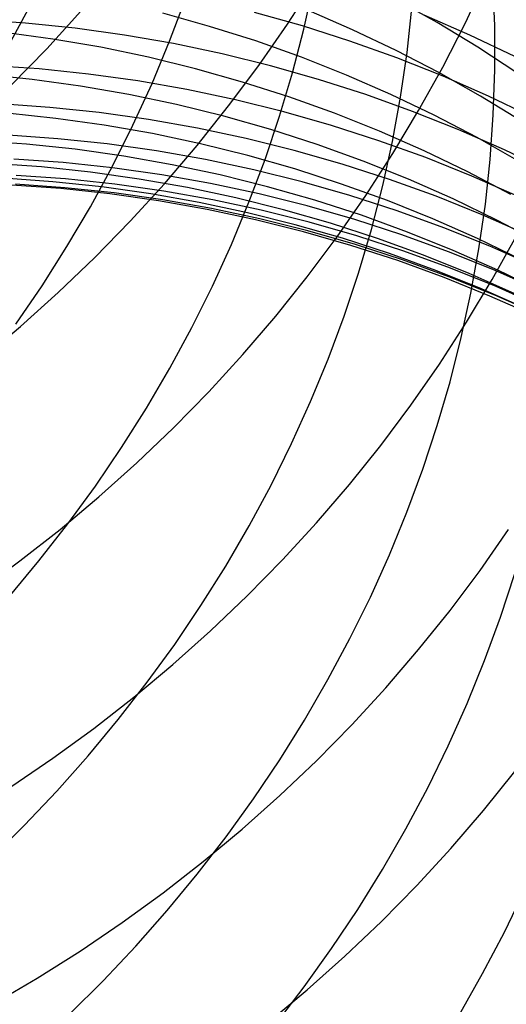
# Model space of a CAD drawing. Header units: millimetres. Extents: x 119 to 175.9, y -203.1 to -153.8.
# Tile 122 of 256: x 135.505 to 135.897, y -162.836 to -162.041. Entities that reach past the tile are written whole.
import ezdxf

# ---------------------------------------------------------------- set-up
doc = ezdxf.new("R2010")
doc.units = ezdxf.units.MM
doc.header["$MEASUREMENT"] = 0
doc.layers.add('Layer 01', color=5, linetype='Continuous', true_color=0x0000ff)

msp = doc.modelspace()

# ---------------------------------------------------------------- linework, layer by layer
at = {"layer": 'Layer 01'}
for p, q in [((135.86436, -162.04353, 43.63308), (135.88129, -162.00727, 43.62339)), ((135.88798, -162.04559, 28.402), (135.88656, -162.0097, 28.41652)), ((135.72081, -162.04473, 44.07778), (135.74272, -162.01073, 44.06978)), ((135.73404, -162.04868, 27.69703), (135.7419, -162.01321, 27.71014)), ((135.49786, -162.05853, 26.98028), (135.5156, -162.02593, 26.99054)), ((135.62588, -162.05847, 27.33843), (135.63882, -162.02412, 27.35025)), ((135.84163, -162.04332, 31.47391), (135.80807, -162.02448, 31.4816)), ((135.52679, -162.06456, 44.52447), (135.55431, -162.03428, 44.5189)), ((135.77344, -162.04917, 31.81225), (135.73785, -162.03372, 31.81853)), ((135.81735, -162.06761, 28.04275), (135.82127, -162.0317, 28.05657)), ((135.50968, -162.0438, 37.05932), (135.46959, -162.04103, 37.05753)), ((135.65813, -162.04639, 32.15901), (135.6205, -162.03586, 32.1638)), ((135.73302, -162.04607, 37.40409), (135.69437, -162.03517, 37.40091)), ((135.86798, -162.05347, 37.74831), (135.83124, -162.03741, 37.74394)), ((135.54965, -162.04794, 37.06127), (135.50968, -162.0438, 37.05932)), ((135.58944, -162.05347, 37.06337), (135.54965, -162.04794, 37.06127)), ((135.69535, -162.05821, 32.15406), (135.65813, -162.04639, 32.15901)), ((135.69772, -162.07805, 44.08536), (135.72081, -162.04473, 44.07778)), ((135.7249, -162.08396, 27.68426), (135.73404, -162.04868, 27.69703)), ((135.77126, -162.0583, 37.40742), (135.73302, -162.04607, 37.40409)), ((135.80845, -162.06584, 31.80581), (135.77344, -162.04917, 31.81225)), ((135.87448, -162.06331, 31.46605), (135.84163, -162.04332, 31.47391)), ((135.84615, -162.07927, 43.6424), (135.86436, -162.04353, 43.63308)), ((135.88808, -162.08159, 28.3877), (135.88798, -162.04559, 28.402)), ((135.53166, -162.05665, 32.50717), (135.49275, -162.05131, 32.51064)), ((135.57034, -162.06333, 32.50354), (135.53166, -162.05665, 32.50717)), ((135.629, -162.06037, 37.06562), (135.58944, -162.05347, 37.06337)), ((135.73211, -162.07132, 32.14895), (135.69535, -162.05821, 32.15406)), ((135.80903, -162.07184, 37.41092), (135.77126, -162.0583, 37.40742)), ((135.90413, -162.07078, 37.75284), (135.86798, -162.05347, 37.74831)), ((135.49824, -162.09396, 44.52958), (135.52679, -162.06456, 44.52447)), ((135.60876, -162.07135, 32.49976), (135.57034, -162.06333, 32.50354)), ((135.61172, -162.09247, 27.32702), (135.62588, -162.05847, 27.33843)), ((135.6683, -162.06862, 37.06802), (135.629, -162.06037, 37.06562)), ((135.84283, -162.08371, 31.79922), (135.80845, -162.06584, 31.80581)), ((135.90658, -162.08442, 31.45806), (135.87448, -162.06331, 31.46605)), ((135.64686, -162.08068, 32.49583), (135.60876, -162.07135, 32.49976)), ((135.70728, -162.07823, 37.07057), (135.6683, -162.06862, 37.06802)), ((135.76838, -162.08569, 32.14369), (135.73211, -162.07132, 32.14895)), ((135.84631, -162.08668, 37.41456), (135.80903, -162.07184, 37.41092)), ((135.81213, -162.10347, 28.02921), (135.81735, -162.06761, 28.04275)), ((135.52057, -162.08075, 36.72693), (135.48052, -162.07795, 36.72548)), ((135.56048, -162.08493, 36.72852), (135.52057, -162.08075, 36.72693)), ((135.6846, -162.09133, 32.49176), (135.64686, -162.08068, 32.49583)), ((135.67348, -162.11063, 44.0925), (135.69772, -162.07805, 44.08536)), ((135.74589, -162.08918, 37.07325), (135.70728, -162.07823, 37.07057)), ((135.82668, -162.11444, 43.65133), (135.84615, -162.07927, 43.6424)), ((135.88686, -162.11767, 28.37364), (135.88808, -162.08159, 28.3877)), ((135.51514, -162.08926, 32.84898), (135.47596, -162.08519, 32.85175)), ((135.55415, -162.09467, 32.84607), (135.51514, -162.08926, 32.84898)), ((135.60023, -162.09048, 36.73024), (135.56048, -162.08493, 36.72852)), ((135.71448, -162.11901, 27.67184), (135.7249, -162.08396, 27.68426)), ((135.78409, -162.10146, 37.07608), (135.74589, -162.08918, 37.07325)), ((135.80411, -162.1013, 32.13828), (135.76838, -162.08569, 32.14369)), ((135.87655, -162.10276, 31.79248), (135.84283, -162.08371, 31.79922)), ((135.88303, -162.10279, 37.41836), (135.84631, -162.08668, 37.41456)), ((135.59294, -162.10143, 32.84303), (135.55415, -162.09467, 32.84607)), ((135.59634, -162.12608, 27.31601), (135.61172, -162.09247, 27.32702)), ((135.63975, -162.09741, 36.73208), (135.60023, -162.09048, 36.73024)), ((135.67901, -162.10571, 36.73405), (135.63975, -162.09741, 36.73208)), ((135.72194, -162.10328, 32.48755), (135.6846, -162.09133, 32.49176)), ((135.63146, -162.10953, 32.83987), (135.59294, -162.10143, 32.84303)), ((135.71795, -162.11535, 36.73613), (135.67901, -162.10571, 36.73405)), ((135.75882, -162.11652, 32.4832), (135.72194, -162.10328, 32.48755)), ((135.82184, -162.11505, 37.07904), (135.78409, -162.10146, 37.07608)), ((135.83925, -162.11815, 32.13274), (135.80411, -162.1013, 32.13828)), ((135.8056, -162.13923, 28.01599), (135.81213, -162.10347, 28.02921)), ((135.90955, -162.12297, 31.78561), (135.87655, -162.10276, 31.79248)), ((135.91916, -162.12017, 37.4223), (135.88303, -162.10279, 37.41836)), ((135.52928, -162.11184, 36.38889), (135.48929, -162.10902, 36.38776)), ((135.56915, -162.11605, 36.39013), (135.52928, -162.11184, 36.38889)), ((135.66966, -162.11896, 32.83658), (135.63146, -162.10953, 32.83987)), ((135.64811, -162.14245, 44.0992), (135.67348, -162.11063, 44.0925)), ((135.5341, -162.1207, 33.19475), (135.49483, -162.11659, 33.19702)), ((135.5732, -162.12618, 33.19236), (135.5341, -162.1207, 33.19475)), ((135.60885, -162.12163, 36.39147), (135.56915, -162.11605, 36.39013)), ((135.64833, -162.12859, 36.39291), (135.60885, -162.12163, 36.39147)), ((135.7075, -162.12971, 32.83318), (135.66966, -162.11896, 32.83658)), ((135.70281, -162.1538, 27.65979), (135.71448, -162.11901, 27.67184)), ((135.75652, -162.12633, 36.73834), (135.71795, -162.11535, 36.73613)), ((135.79521, -162.13102, 32.47873), (135.75882, -162.11652, 32.4832)), ((135.80599, -162.149, 43.65986), (135.82668, -162.11444, 43.65133)), ((135.85908, -162.12993, 37.08213), (135.82184, -162.11505, 37.07904)), ((135.87377, -162.1362, 32.12707), (135.83925, -162.11815, 32.13274)), ((135.88432, -162.15377, 28.35983), (135.88686, -162.11767, 28.37364)), ((135.61208, -162.133, 33.18988), (135.5732, -162.12618, 33.19236)), ((135.57977, -162.15925, 27.30542), (135.59634, -162.12608, 27.31601)), ((135.68753, -162.1369, 36.39445), (135.64833, -162.12859, 36.39291)), ((135.74494, -162.14176, 32.82966), (135.7075, -162.12971, 32.83318)), ((135.79468, -162.13865, 36.74066), (135.75652, -162.12633, 36.73834)), ((135.53584, -162.13706, 36.04447), (135.4959, -162.13422, 36.04365)), ((135.57566, -162.14128, 36.04536), (135.53584, -162.13706, 36.04447)), ((135.65069, -162.14117, 33.18729), (135.61208, -162.133, 33.18988)), ((135.72643, -162.14657, 36.39609), (135.68753, -162.1369, 36.39445)), ((135.83106, -162.14678, 32.47414), (135.79521, -162.13102, 32.47873)), ((135.89577, -162.1461, 37.08535), (135.85908, -162.12993, 37.08213)), ((135.90763, -162.15544, 32.12127), (135.87377, -162.1362, 32.12707)), ((135.51036, -162.14146, 33.548), (135.47088, -162.13867, 33.54972)), ((135.54971, -162.14562, 33.54619), (135.51036, -162.14146, 33.548)), ((135.58889, -162.15114, 33.5443), (135.54971, -162.14562, 33.54619)), ((135.61531, -162.14688, 36.04633), (135.57566, -162.14128, 36.04536)), ((135.62166, -162.17346, 44.10545), (135.64811, -162.14245, 44.0992)), ((135.68899, -162.15067, 33.1846), (135.65069, -162.14117, 33.18729)), ((135.78193, -162.1551, 32.82602), (135.74494, -162.14176, 32.82966)), ((135.83239, -162.15227, 36.74309), (135.79468, -162.13865, 36.74066)), ((135.79777, -162.17484, 28.00308), (135.8056, -162.13923, 28.01599)), ((135.54016, -162.15634, 35.69388), (135.50027, -162.15349, 35.69339)), ((135.62785, -162.15802, 33.54233), (135.58889, -162.15114, 33.5443)), ((135.65473, -162.15385, 36.04738), (135.61531, -162.14688, 36.04633)), ((135.72693, -162.1615, 33.18182), (135.68899, -162.15067, 33.1846)), ((135.76496, -162.15758, 36.39782), (135.72643, -162.14657, 36.39609)), ((135.78409, -162.18291, 43.66799), (135.80599, -162.149, 43.65986)), ((135.86632, -162.16376, 32.46943), (135.83106, -162.14678, 32.47414)), ((135.8696, -162.16719, 36.74564), (135.83239, -162.15227, 36.74309)), ((135.93188, -162.16352, 37.0887), (135.89577, -162.1461, 37.08535)), ((135.52265, -162.15986, 33.90334), (135.4831, -162.15704, 33.90464)), ((135.56208, -162.16405, 33.90197), (135.52265, -162.15986, 33.90334)), ((135.57992, -162.16057, 35.69442), (135.54016, -162.15634, 35.69388)), ((135.56203, -162.19195, 27.29526), (135.57977, -162.15925, 27.30542)), ((135.61951, -162.16618, 35.69502), (135.57992, -162.16057, 35.69442)), ((135.66655, -162.16624, 33.54029), (135.62785, -162.15802, 33.54233)), ((135.69389, -162.16218, 36.0485), (135.65473, -162.15385, 36.04738)), ((135.68988, -162.18827, 27.64812), (135.70281, -162.1538, 27.65979)), ((135.76446, -162.17363, 33.17894), (135.72693, -162.1615, 33.18182)), ((135.80308, -162.16992, 36.39965), (135.76496, -162.15758, 36.39782)), ((135.81843, -162.16971, 32.82229), (135.78193, -162.1551, 32.82602)), ((135.88046, -162.18986, 28.34629), (135.88432, -162.15377, 28.35983)), ((135.53184, -162.17181, 34.26157), (135.49221, -162.16897, 34.26248)), ((135.54206, -162.16955, 35.33888), (135.50224, -162.16669, 35.33873)), ((135.58176, -162.17379, 35.33907), (135.54206, -162.16955, 35.33888)), ((135.60134, -162.16961, 33.90055), (135.56208, -162.16405, 33.90197)), ((135.65888, -162.17316, 35.69568), (135.61951, -162.16618, 35.69502)), ((135.70493, -162.1758, 33.53816), (135.66655, -162.16624, 33.54029)), ((135.73274, -162.17187, 36.0497), (135.69389, -162.16218, 36.0485)), ((135.90096, -162.18196, 32.46461), (135.86632, -162.16376, 32.46943)), ((135.90626, -162.18339, 36.74829), (135.8696, -162.16719, 36.74564)), ((135.53805, -162.17737, 34.62122), (135.49835, -162.17452, 34.62176)), ((135.54141, -162.17659, 34.98087), (135.50164, -162.17373, 34.98105)), ((135.57134, -162.17603, 34.26062), (135.53184, -162.17181, 34.26157)), ((135.57762, -162.1816, 34.62066), (135.53805, -162.17737, 34.62122)), ((135.58105, -162.18082, 34.98069), (135.54141, -162.17659, 34.98087)), ((135.61068, -162.18161, 34.25963), (135.57134, -162.17603, 34.26062)), ((135.6213, -162.1794, 35.33929), (135.58176, -162.17379, 35.33907)), ((135.59414, -162.20362, 44.11124), (135.62166, -162.17346, 44.10545)), ((135.64038, -162.17653, 33.89906), (135.60134, -162.16961, 33.90055)), ((135.67916, -162.18479, 33.89752), (135.64038, -162.17653, 33.89906)), ((135.69799, -162.1815, 35.69638), (135.65888, -162.17316, 35.69568)), ((135.74296, -162.18669, 33.53596), (135.70493, -162.1758, 33.53816)), ((135.77122, -162.18289, 36.05098), (135.73274, -162.17187, 36.0497)), ((135.80154, -162.18705, 33.17598), (135.76446, -162.17363, 33.17894)), ((135.78866, -162.21027, 27.99051), (135.79777, -162.17484, 28.00308)), ((135.84075, -162.18357, 36.40157), (135.80308, -162.16992, 36.39965)), ((135.85438, -162.18558, 32.81845), (135.81843, -162.16971, 32.82229)), ((135.61702, -162.1872, 34.62009), (135.57762, -162.1816, 34.62066)), ((135.62052, -162.18643, 34.98053), (135.58105, -162.18082, 34.98069)), ((135.64979, -162.18855, 34.25861), (135.61068, -162.18161, 34.25963)), ((135.66061, -162.18638, 35.33955), (135.6213, -162.1794, 35.33929)), ((135.71762, -162.1944, 33.89593), (135.67916, -162.18479, 33.89752)), ((135.73678, -162.19119, 35.69714), (135.69799, -162.1815, 35.69638)), ((135.76101, -162.21613, 43.6757), (135.78409, -162.18291, 43.66799)), ((135.80929, -162.19525, 36.05232), (135.77122, -162.18289, 36.05098)), ((135.87791, -162.19851, 36.40357), (135.84075, -162.18357, 36.40157)), ((135.54313, -162.22413, 27.28555), (135.56203, -162.19195, 27.29526)), ((135.65621, -162.19416, 34.61951), (135.61702, -162.1872, 34.62009)), ((135.65977, -162.19341, 34.98037), (135.62052, -162.18643, 34.98053)), ((135.68864, -162.19685, 34.25756), (135.64979, -162.18855, 34.25861)), ((135.69875, -162.20174, 34.98022), (135.65977, -162.19341, 34.98037)), ((135.69966, -162.19472, 35.33983), (135.66061, -162.18638, 35.33955)), ((135.67573, -162.22239, 27.63684), (135.68988, -162.18827, 27.64812)), ((135.77521, -162.20222, 35.69795), (135.73678, -162.19119, 35.69714)), ((135.78058, -162.19889, 33.53369), (135.74296, -162.18669, 33.53596)), ((135.83813, -162.20176, 33.17293), (135.80154, -162.18705, 33.17598)), ((135.88975, -162.20269, 32.81451), (135.85438, -162.18558, 32.81845)), ((135.87529, -162.22589, 28.33304), (135.88046, -162.18986, 28.34629)), ((135.69513, -162.20248, 34.61892), (135.65621, -162.19416, 34.61951)), ((135.72718, -162.20649, 34.25647), (135.68864, -162.19685, 34.25756)), ((135.73839, -162.20441, 35.34015), (135.69966, -162.19472, 35.33983)), ((135.75573, -162.20533, 33.89428), (135.71762, -162.1944, 33.89593)), ((135.81775, -162.21238, 33.53135), (135.78058, -162.19889, 33.53369)), ((135.84691, -162.20891, 36.05374), (135.80929, -162.19525, 36.05232)), ((135.91454, -162.21474, 36.40567), (135.87791, -162.19851, 36.40357)), ((135.56559, -162.2329, 44.11657), (135.59414, -162.20362, 44.11124)), ((135.73374, -162.21215, 34.61831), (135.69513, -162.20248, 34.61892)), ((135.73743, -162.21143, 34.98008), (135.69875, -162.20174, 34.98022)), ((135.76536, -162.21746, 34.25534), (135.72718, -162.20649, 34.25647)), ((135.77676, -162.21544, 35.34049), (135.73839, -162.20441, 35.34015)), ((135.79343, -162.21758, 33.89258), (135.75573, -162.20533, 33.89428)), ((135.81323, -162.21458, 35.69882), (135.77521, -162.20222, 35.69795)), ((135.87418, -162.21772, 33.16979), (135.83813, -162.20176, 33.17293)), ((135.88404, -162.22387, 36.05522), (135.84691, -162.20891, 36.05374)), ((135.9245, -162.22101, 32.81048), (135.88975, -162.20269, 32.81451)), ((135.77198, -162.22315, 34.6177), (135.73374, -162.21215, 34.61831)), ((135.73677, -162.24862, 43.68299), (135.76101, -162.21613, 43.6757)), ((135.77574, -162.22245, 34.97995), (135.73743, -162.21143, 34.98008)), ((135.81473, -162.22779, 35.34087), (135.77676, -162.21544, 35.34049)), ((135.77828, -162.24547, 27.97829), (135.78866, -162.21027, 27.99051)), ((135.8508, -162.22825, 35.69973), (135.81323, -162.21458, 35.69882)), ((135.85443, -162.22716, 33.52894), (135.81775, -162.21238, 33.53135)), ((135.88604, -162.25068, 43.24597), (135.90549, -162.21558, 43.23699)), ((135.52311, -162.25576, 27.2763), (135.54313, -162.22413, 27.28555)), ((135.66036, -162.25611, 27.62597), (135.67573, -162.22239, 27.63684)), ((135.80313, -162.22975, 34.25419), (135.76536, -162.21746, 34.25534)), ((135.80983, -162.23547, 34.61707), (135.77198, -162.22315, 34.6177)), ((135.81365, -162.23479, 34.97983), (135.77574, -162.22245, 34.97995)), ((135.83068, -162.23113, 33.89084), (135.79343, -162.21758, 33.89258)), ((135.90965, -162.23492, 33.16658), (135.87418, -162.21772, 33.16979)), ((135.92062, -162.24011, 36.05677), (135.88404, -162.22387, 36.05522)), ((135.53606, -162.26126, 44.12142), (135.56559, -162.2329, 44.11657)), ((135.84046, -162.24335, 34.25301), (135.80313, -162.22975, 34.25419)), ((135.85225, -162.24146, 35.34127), (135.81473, -162.22779, 35.34087)), ((135.86743, -162.24597, 33.88904), (135.83068, -162.23113, 33.89084)), ((135.88787, -162.24321, 35.70069), (135.8508, -162.22825, 35.69973)), ((135.89056, -162.2432, 33.52648), (135.85443, -162.22716, 33.52894)), ((135.86881, -162.26182, 28.32009), (135.87529, -162.22589, 28.33304)), ((135.84722, -162.24909, 34.61643), (135.80983, -162.23547, 34.61707)), ((135.8511, -162.24844, 34.97972), (135.81365, -162.23479, 34.97983)), ((135.71142, -162.28033, 43.68984), (135.73677, -162.24862, 43.68299)), ((135.76663, -162.2804, 27.96644), (135.77828, -162.24547, 27.97829)), ((135.87729, -162.25823, 34.2518), (135.84046, -162.24335, 34.25301)), ((135.88806, -162.26338, 34.97962), (135.8511, -162.24844, 34.97972)), ((135.88927, -162.25642, 35.34171), (135.85225, -162.24146, 35.34127)), ((135.90365, -162.26207, 33.88721), (135.86743, -162.24597, 33.88904)), ((135.9244, -162.25945, 35.7017), (135.88787, -162.24321, 35.70069)), ((135.92612, -162.26048, 33.52395), (135.89056, -162.2432, 33.52648)), ((135.50197, -162.28679, 27.26752), (135.52311, -162.25576, 27.2763)), ((135.6438, -162.2894, 27.61553), (135.66036, -162.25611, 27.62597)), ((135.88412, -162.26401, 34.61579), (135.84722, -162.24909, 34.61643)), ((135.86536, -162.28517, 43.25457), (135.88604, -162.25068, 43.24597)), ((135.92574, -162.27265, 35.34217), (135.88927, -162.25642, 35.34171)), ((135.50556, -162.28868, 44.1258), (135.53606, -162.26126, 44.12142)), ((135.86103, -162.29761, 28.30747), (135.86881, -162.26182, 28.32009)), ((135.91358, -162.27438, 34.25057), (135.87729, -162.25823, 34.2518)), ((135.92047, -162.2802, 34.61513), (135.88412, -162.26401, 34.61579)), ((135.92448, -162.27959, 34.97953), (135.88806, -162.26338, 34.97962)), ((135.68497, -162.31124, 43.69625), (135.71142, -162.28033, 43.68984)), ((135.75373, -162.31501, 27.95497), (135.76663, -162.2804, 27.96644)), ((135.47415, -162.3151, 44.12969), (135.50556, -162.28868, 44.1258)), ((135.84348, -162.319, 43.26278), (135.86536, -162.28517, 43.25457)), ((135.62606, -162.32222, 27.60552), (135.6438, -162.2894, 27.61553)), ((135.85197, -162.33321, 28.29517), (135.86103, -162.29761, 28.30747)), ((135.65747, -162.3413, 43.70221), (135.68497, -162.31124, 43.69625)), ((135.7396, -162.34927, 27.9439), (135.75373, -162.31501, 27.95497)), ((135.82042, -162.35214, 43.27057), (135.84348, -162.319, 43.26278)), ((135.60717, -162.35451, 27.59595), (135.62606, -162.32222, 27.60552)), ((135.84162, -162.36858, 28.28323), (135.85197, -162.33321, 28.29517)), ((135.62893, -162.37048, 43.70771), (135.65747, -162.3413, 43.70221)), ((135.72425, -162.38314, 27.93323), (135.7396, -162.34927, 27.9439)), ((135.79621, -162.38455, 43.27795), (135.82042, -162.35214, 43.27057)), ((135.58714, -162.38626, 27.58685), (135.60717, -162.35451, 27.59595)), ((135.59941, -162.39873, 43.71275), (135.62893, -162.37048, 43.70771)), ((135.83002, -162.40368, 28.27165), (135.84162, -162.36858, 28.28323)), ((135.70771, -162.41656, 27.92298), (135.72425, -162.38314, 27.93323)), ((135.56601, -162.41741, 27.57821), (135.58714, -162.38626, 27.58685)), ((135.77087, -162.41618, 43.28491), (135.79621, -162.38455, 43.27795)), ((135.56892, -162.42604, 43.71731), (135.59941, -162.39873, 43.71275)), ((135.81716, -162.43846, 28.26044), (135.83002, -162.40368, 28.27165)), ((135.5438, -162.44793, 27.57006), (135.56601, -162.41741, 27.57821)), ((135.68998, -162.44951, 27.91317), (135.70771, -162.41656, 27.92298)), ((135.74444, -162.447, 43.29143), (135.77087, -162.41618, 43.28491)), ((135.53752, -162.45236, 43.7214), (135.56892, -162.42604, 43.71731)), ((135.80306, -162.47288, 28.24963), (135.81716, -162.43846, 28.26044)), ((135.71696, -162.47698, 43.29751), (135.74444, -162.447, 43.29143)), ((135.50524, -162.47767, 43.72501), (135.53752, -162.45236, 43.7214)), ((135.52053, -162.47779, 27.56239), (135.5438, -162.44793, 27.57006)), ((135.6711, -162.48195, 27.9038), (135.68998, -162.44951, 27.91317)), ((135.87614, -162.48546, 42.87009), (135.89918, -162.45238, 42.86226)), ((135.47211, -162.50193, 43.72814), (135.50524, -162.47767, 43.72501)), ((135.49623, -162.50694, 27.55522), (135.52053, -162.47779, 27.56239)), ((135.68844, -162.50606, 43.30314), (135.71696, -162.47698, 43.29751)), ((135.78775, -162.50691, 28.23922), (135.80306, -162.47288, 28.24963)), ((135.65109, -162.51383, 27.89488), (135.6711, -162.48195, 27.9038)), ((135.85196, -162.5178, 42.87751), (135.87614, -162.48546, 42.87009)), ((135.89266, -162.52329, 28.57665), (135.90421, -162.488, 28.58789)), ((135.65894, -162.53423, 43.30832), (135.68844, -162.50606, 43.30314)), ((135.77123, -162.54049, 28.22923), (135.78775, -162.50691, 28.23922)), ((135.62997, -162.54511, 27.88644), (135.65109, -162.51383, 27.89488)), ((135.82665, -162.54937, 42.88452), (135.85196, -162.5178, 42.87751)), ((135.87985, -162.55826, 28.56578), (135.89266, -162.52329, 28.57665)), ((135.62847, -162.56145, 43.31304), (135.65894, -162.53423, 43.30832)), ((135.75353, -162.5736, 28.21966), (135.77123, -162.54049, 28.22923)), ((135.60776, -162.57576, 27.87847), (135.62997, -162.54511, 27.88644)), ((135.80025, -162.58012, 42.89111), (135.82665, -162.54937, 42.88452)), ((135.8658, -162.59287, 28.55529), (135.87985, -162.55826, 28.56578)), ((135.59709, -162.58768, 43.31728), (135.62847, -162.56145, 43.31304)), ((135.73468, -162.60618, 28.21054), (135.75353, -162.5736, 28.21966)), ((135.58449, -162.60574, 27.87098), (135.60776, -162.57576, 27.87847)), ((135.77279, -162.61002, 42.89726), (135.80025, -162.58012, 42.89111)), ((135.56483, -162.61289, 43.32106), (135.59709, -162.58768, 43.31728)), ((135.85053, -162.62707, 28.5452), (135.8658, -162.59287, 28.55529)), ((135.5602, -162.63502, 27.864), (135.58449, -162.60574, 27.87098)), ((135.71468, -162.63821, 28.20186), (135.73468, -162.60618, 28.21054)), ((135.53172, -162.63705, 43.32436), (135.56483, -162.61289, 43.32106)), ((135.7443, -162.63904, 42.90298), (135.77279, -162.61002, 42.89726)), ((135.83405, -162.66083, 28.53551), (135.85053, -162.62707, 28.5452)), ((135.49781, -162.66014, 43.32718), (135.53172, -162.63705, 43.32436)), ((135.5349, -162.66355, 27.85752), (135.5602, -162.63502, 27.864)), ((135.69358, -162.66964, 28.19365), (135.71468, -162.63821, 28.20186)), ((135.71482, -162.66713, 42.90825), (135.7443, -162.63904, 42.90298)), ((135.87894, -162.67927, 42.48877), (135.90421, -162.64776, 42.48176)), ((135.81639, -162.69411, 28.52625), (135.83405, -162.66083, 28.53551)), ((135.50864, -162.69131, 27.85154), (135.5349, -162.66355, 27.85752)), ((135.67139, -162.70043, 28.18591), (135.69358, -162.66964, 28.19365)), ((135.68439, -162.69427, 42.91307), (135.71482, -162.66713, 42.90825)), ((135.85257, -162.70998, 42.49537), (135.87894, -162.67927, 42.48877)), ((135.48144, -162.71827, 27.84609), (135.50864, -162.69131, 27.85154)), ((135.64813, -162.73055, 28.17865), (135.67139, -162.70043, 28.18591)), ((135.65303, -162.72043, 42.91743), (135.68439, -162.69427, 42.91307)), ((135.79757, -162.72687, 28.51742), (135.81639, -162.69411, 28.52625)), ((135.82514, -162.73982, 42.50155), (135.85257, -162.70998, 42.49537)), ((135.62079, -162.74556, 42.92133), (135.65303, -162.72043, 42.91743)), ((135.62385, -162.75996, 28.17187), (135.64813, -162.73055, 28.17865)), ((135.77761, -162.75905, 28.50903), (135.79757, -162.72687, 28.51742)), ((135.79669, -162.76879, 42.5073), (135.82514, -162.73982, 42.50155)), ((135.58771, -162.76964, 42.92477), (135.62079, -162.74556, 42.92133)), ((135.89588, -162.77729, 28.84327), (135.9123, -162.74334, 28.85259)), ((135.59856, -162.78863, 28.1656), (135.62385, -162.75996, 28.17187)), ((135.75653, -162.79064, 28.5011), (135.77761, -162.75905, 28.50903)), ((135.55383, -162.79264, 42.92773), (135.58771, -162.76964, 42.92477)), ((135.76725, -162.79682, 42.51262), (135.79669, -162.76879, 42.5073)), ((135.87827, -162.81076, 28.83437), (135.89588, -162.77729, 28.84327)), ((135.5723, -162.81651, 28.15983), (135.59856, -162.78863, 28.1656)), ((135.51918, -162.81454, 42.93021), (135.55383, -162.79264, 42.92773)), ((135.73436, -162.82159, 28.49362), (135.75653, -162.79064, 28.5011)), ((135.73685, -162.8239, 42.5175), (135.76725, -162.79682, 42.51262)), ((135.85949, -162.8437, 28.82588), (135.87827, -162.81076, 28.83437)), ((135.48381, -162.83531, 42.93222), (135.51918, -162.81454, 42.93021)), ((135.5451, -162.84359, 28.15457), (135.5723, -162.81651, 28.15983)), ((135.70552, -162.84999, 42.52193), (135.73685, -162.8239, 42.5175)), ((135.71113, -162.85186, 28.48662), (135.73436, -162.82159, 28.49362))]:
    msp.add_line(p, q, dxfattribs=at)

doc.saveas('drawing.dxf')
